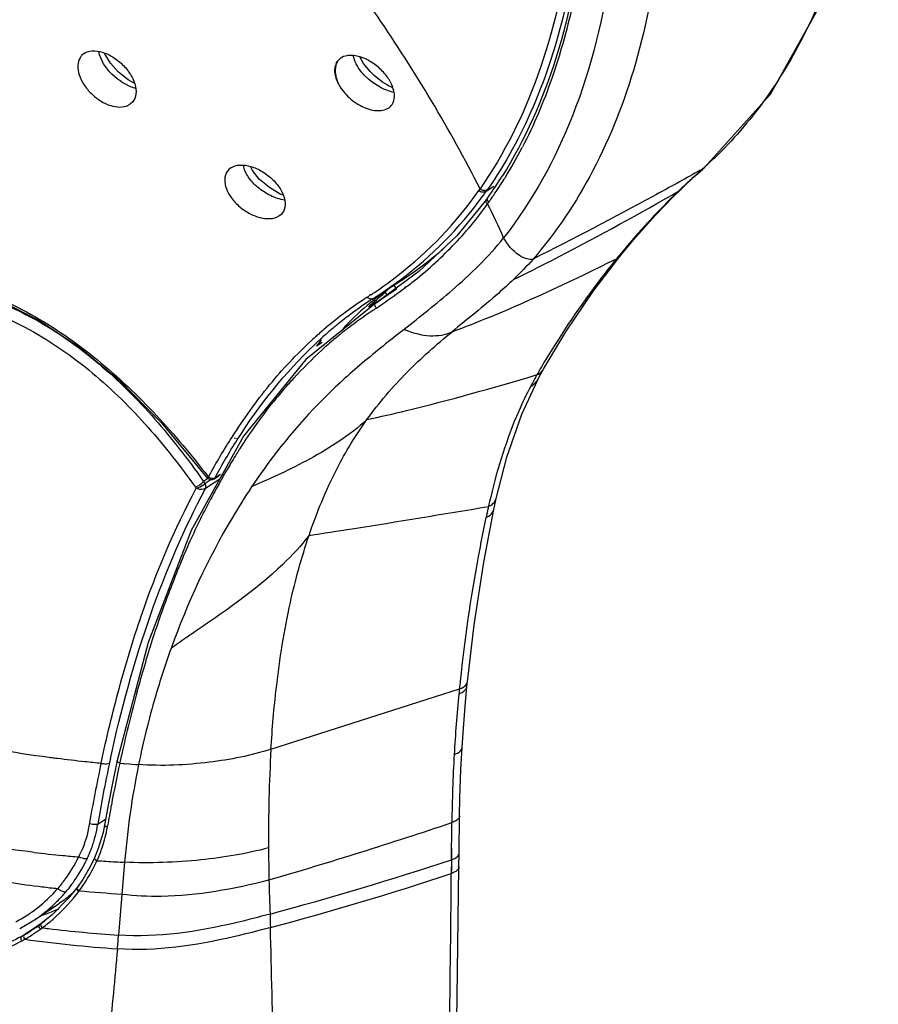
# Model space of a CAD drawing. Header units: millimetres. Extents: x 113 to 769, y -81 to 829.
# Tile 5 of 30: x 440 to 480, y 249 to 295. Entities that reach past the tile are written whole.
import ezdxf

# ---------------------------------------------------------------- set-up
doc = ezdxf.new("R2010")
doc.units = ezdxf.units.MM
doc.header["$LTSCALE"] = 65.395
doc.layers.get('0').update_dxf_attribs({"linetype": 'CONTINUOUS'})

msp = doc.modelspace()

# ---------------------------------------------------------------- linework, layer by layer
at = {"color": 7, "linetype": 'CONTINUOUS'}
for p, q in [((443.297, 292.962), (443.152, 292.852)), ((455.112, 292.629), (455.047, 292.548)), ((465.437, 292.915), (465.445, 292.944)), ((445.359, 290.549), (445.32, 290.527)), ((450.089, 287.602), (449.984, 287.513)), ((462.073, 286.204), (462.018, 286.128)), ((462.234, 286.153), (462.285, 286.226)), ((462.334, 286.296), (462.358, 286.332)), ((468.287, 283.538), (468.288, 283.538)), ((458.868, 282.772), (456.981, 281.387)), ((456.692, 281.476), (458.042, 282.35)), ((457.7, 282.115), (457.831, 281.966)), ((457.821, 281.958), (456.538, 281.097)), ((456.961, 281.593), (456.989, 281.614)), ((456.961, 281.593), (456.99, 281.613)), ((456.869, 281.314), (453.598, 278.671)), ((456.739, 281.418), (456.794, 281.462)), ((456.747, 281.412), (456.814, 281.469)), ((456.794, 281.462), (456.808, 281.474)), ((456.98, 281.386), (456.918, 281.346)), ((454.356, 279.458), (454.088, 279.279)), ((454.286, 279.564), (454.304, 279.561)), ((454.299, 279.554), (454.304, 279.561)), ((453.598, 278.671), (450.694, 275.086)), ((449.018, 273.221), (449.05, 273.181)), ((449.019, 273.221), (449.05, 273.181)), ((449.32, 273.1), (449.543, 273.243)), ((462.361, 271.675), (462.361, 271.675)), ((446.235, 265.459), (444.787, 259.955)), ((461.108, 263.406), (461.132, 263.634)), ((444.372, 257.877), (444.207, 256.939)), ((460.745, 255.635), (460.767, 257.375)), ((460.738, 254.996), (460.745, 255.636)), ((442.91, 254.015), (442.5, 253.506)), ((442.931, 254.043), (442.91, 254.015)), ((443.187, 254.414), (442.931, 254.043)), ((442.5, 253.506), (441.767, 252.769)), ((440.936, 252.529), (441.992, 253.228)), ((442.006, 253.238), (442.101, 253.301)), ((441.767, 252.769), (441.254, 252.351)), ((440.247, 252.128), (440.781, 252.43)), ((440.327, 251.754), (441.139, 252.299)), ((440.781, 252.43), (440.935, 252.529)), ((441.105, 252.276), (441.423, 252.489)), ((440.921, 252.115), (440.833, 252.057))]:
    msp.add_line(p, q, dxfattribs=at)
at = {"color": 9, "linetype": 'CONTINUOUS'}
for p, q in [((472.086, 287.54), (471.742, 287.348)), ((472.087, 287.541), (471.743, 287.351)), ((472.087, 287.541), (472.198, 287.623)), ((471.68, 287.175), (471.793, 287.26)), ((471.816, 287.298), (471.785, 287.269)), ((462.362, 286.736), (462.003, 286.504)), ((470.98, 286.517), (471.104, 286.615)), ((470.725, 286.244), (470.593, 286.137)), ((470.666, 286.337), (470.98, 286.517)), ((468.082, 283.36), (468.287, 283.538)), ((458.199, 282.025), (458.252, 282.064)), ((458.226, 282.009), (458.278, 282.048)), ((456.623, 281.692), (456.566, 281.651)), ((456.632, 281.686), (456.572, 281.647)), ((457.09, 281.463), (457.823, 281.955)), ((457.274, 281.785), (457.381, 281.663)), ((456.867, 281.313), (456.538, 281.097)), ((456.868, 281.314), (457.09, 281.463)), ((456.918, 281.346), (456.868, 281.314)), ((456.885, 281.058), (457.104, 281.22)), ((456.885, 281.058), (457.112, 281.215)), ((454.106, 279.776), (454.115, 279.784)), ((454.116, 279.759), (454.125, 279.767)), ((464.346, 277.942), (464.375, 277.951)), ((464.347, 277.943), (464.375, 277.951)), ((450.252, 275.006), (450.287, 274.994)), ((450.317, 274.991), (450.352, 274.978)), ((450.554, 274.554), (450.575, 274.587)), ((450.56, 274.541), (450.582, 274.574)), ((449.621, 273.308), (449.348, 273.134)), ((449.761, 273.258), (449.794, 273.316)), ((449.766, 273.248), (449.8, 273.306)), ((448.782, 273.037), (448.826, 272.974)), ((449.013, 273.098), (448.826, 272.974)), ((448.893, 272.879), (448.826, 272.974)), ((449.175, 273.066), (448.893, 272.879)), ((449.58, 273.086), (448.919, 272.649)), ((448.961, 273.176), (448.962, 273.176)), ((449.05, 273.181), (449.081, 273.238)), ((449.05, 273.181), (449.081, 273.237)), ((449.348, 273.134), (449.32, 273.1)), ((462.111, 271.807), (462.095, 271.733)), ((462.113, 271.808), (462.096, 271.734)), ((451.969, 260.484), (460.758, 263.301)), ((444.914, 259.837), (444.932, 259.922)), ((444.914, 259.837), (444.934, 259.92)), ((443.888, 256.994), (444.26, 257.239)), ((444.338, 256.851), (444.349, 256.914)), ((444.338, 256.851), (444.35, 256.914)), ((460.389, 255.33), (460.402, 256.943)), ((460.399, 256.4), (460.405, 257.067)), ((445.143, 255.213), (444.861, 251.814)), ((460.389, 255.33), (460.378, 254.69)), ((443.003, 253.856), (443.024, 253.884)), ((442.027, 253.252), (441.992, 253.228))]:
    msp.add_line(p, q, dxfattribs=at)
at = {"color": 7, "linetype": 'CONTINUOUS'}
for points in [[(472.198, 287.623), (475.268, 291.039), (477.791, 295.561), (479.485, 300.919), (480.3, 306.988), (480.216, 313.624), (479.31, 320.324)], [(445.591, 291.556), (445.308, 291.708), (444.862, 292.065), (444.489, 292.488), (444.226, 292.926), (444.221, 292.94)], [(456.607, 292.084), (456.283, 292.477), (456.115, 292.777)], [(452.533, 286.334), (452.402, 286.381), (451.892, 286.68), (451.441, 287.066), (451.101, 287.484), (451.008, 287.661)], [(471.793, 287.26), (471.859, 287.32), (472.112, 287.547), (472.198, 287.623)], [(471.104, 286.615), (471.259, 286.764), (471.605, 287.088), (471.793, 287.26)], [(470.725, 286.244), (470.784, 286.302), (471.024, 286.538), (471.104, 286.615)], [(462.018, 286.128), (460.633, 284.44), (458.868, 282.772)], [(468.287, 283.538), (468.983, 284.371), (469.904, 285.397), (470.725, 286.244)], [(464.697, 278.242), (465.724, 279.954), (467.018, 281.874), (468.288, 283.538)], [(437.567, 282.078), (439.332, 281.418), (441.183, 280.467), (443.001, 279.258), (444.869, 277.714), (446.863, 275.705), (448.961, 273.176)], [(464.411, 277.72), (464.452, 277.796), (464.637, 278.135), (464.697, 278.242)], [(462.471, 272.187), (462.966, 274.11), (463.666, 276.116), (464.411, 277.72)], [(450.694, 275.086), (448.245, 270.688), (446.235, 265.459)], [(448.962, 273.176), (449.031, 273.109), (449.142, 273.064), (449.254, 273.071), (449.32, 273.1)], [(462.361, 271.675), (462.454, 272.108), (462.471, 272.187)], [(461.132, 263.633), (461.446, 266.289), (461.892, 269.216), (462.361, 271.675)], [(460.884, 260.561), (460.943, 261.471), (461.039, 262.679), (461.108, 263.406)], [(460.767, 257.374), (460.784, 258.211), (460.831, 259.54), (460.884, 260.561)], [(444.787, 259.955), (444.615, 259.138), (444.372, 257.877)], [(444.207, 256.939), (444.142, 256.61), (443.915, 255.851), (443.737, 255.417)], [(443.737, 255.417), (443.584, 255.098), (443.187, 254.414)], [(460.508, 238.46), (460.595, 244.357), (460.677, 250.136), (460.738, 254.996)]]:
    msp.add_lwpolyline(points, dxfattribs=at)
at = {"color": 9, "linetype": 'CONTINUOUS'}
msp.add_lwpolyline([(460.392, 255.86), (460.382, 254.902), (460.381, 254.691)], dxfattribs=at)
at = {"color": 7, "linetype": 'CONTINUOUS'}
for centre, radius, start, end in [((443.596, 292.417), 0.621, 135.6016, 148.7581), ((444.348, 298.602), 21.796, 328.3785, 332.4329), ((445.697, 297.932), 20.142, 324.4142, 327.8419), ((445.819, 297.709), 20.075, 325.476, 327.8746), ((445.502, 297.91), 20.45, 327.8704, 328.3344), ((445.95, 297.594), 19.901, 324.3992, 324.9091), ((441.22, 300.862), 25.651, 325.2065, 325.3987), ((448.497, 297.058), 17.536, 310.171, 311.0595), ((448.604, 296.929), 17.368, 304.0175, 310.1756), ((448.67, 296.836), 17.254, 302.9011, 304.0082), ((465.638, 270.341), 14.209, 123.9595, 127.4964), ((465.479, 270.55), 13.946, 128.1317, 128.4392), ((465.517, 270.501), 14.008, 127.6449, 128.1316), ((465.09, 271.011), 13.344, 130.3021, 136.9788), ((465.362, 270.694), 13.761, 128.8025, 130.3151), ((464.638, 271.415), 13.159, 141.7926, 143.2992), ((438.845, 260.256), 7.901, 287.7037, 289.0566), ((438.726, 260.591), 8.256, 289.0731, 293.5058), ((438.64, 260.797), 8.48, 293.4874, 293.8319), ((436.459, 258.767), 8.01, 303.8567, 305.6367), ((436.414, 258.831), 8.088, 305.6345, 306.0393), ((436.395, 258.855), 8.118, 306.0425, 306.7859)]:
    msp.add_arc(centre, radius, start, end, dxfattribs=at)
at = {"color": 9, "linetype": 'CONTINUOUS'}
for centre, radius, start, end in [((458.297, 293.799), 2.722, 224.6381, 225.9916), ((497.997, 258.334), 39.043, 131.576, 131.8425), ((459.893, 301.362), 18.432, 311.4202, 311.8306), ((494.111, 262.551), 33.308, 132.3306, 132.885), ((498.582, 257.682), 39.919, 132.1675, 132.3702), ((498.317, 257.976), 39.523, 131.8422, 132.1066), ((436.69, 304.062), 30.506, 324.9436, 325.1426), ((445.441, 298.186), 20.268, 324.8023, 325.1026), ((493.269, 263.444), 32.081, 133.4418, 134.0117), ((493.847, 262.835), 32.92, 132.8843, 133.4425), ((446.658, 297.078), 18.335, 307.7548, 324.9189), ((446.961, 297.106), 18.403, 306.934, 323.9429), ((446.415, 297.536), 19.098, 323.8628, 324.1466), ((446.363, 297.574), 19.162, 324.1468, 324.7095), ((496.159, 260.5), 36.206, 134.9204, 140.4187), ((495.163, 261.484), 34.806, 134.6245, 134.9033), ((495.223, 261.423), 34.892, 134.3093, 134.6244), ((495.297, 261.347), 34.998, 134.013, 134.3093), ((427.555, 268.53), 38.652, 24.1532, 26.7412), ((498.191, 258.768), 38.876, 140.3594, 140.7604), ((445.871, 298.061), 19.594, 304.0578, 307.8129), ((445.751, 298.691), 20.397, 303.3435, 306.974), ((445.704, 298.851), 20.987, 306.8091, 307.7165), ((466.942, 265.486), 19.201, 123.1141, 123.7287), ((445.085, 299.213), 20.988, 302.7911, 303.1819), ((445.231, 298.99), 20.723, 303.3798, 303.6193), ((445.327, 298.846), 20.549, 303.619, 304.0893), ((467.619, 264.52), 20.381, 123.8051, 130.327), ((466.721, 265.985), 18.455, 123.9926, 128.8336), ((466.643, 266.095), 18.32, 122.9005, 123.9837), ((470.378, 260.443), 24.639, 123.2054, 123.8126), ((468.592, 263.068), 21.464, 123.7512, 127.3409), ((466.984, 265.657), 18.875, 129.571, 130.3409), ((466.9, 265.759), 18.742, 128.8272, 129.5709), ((466.923, 265.328), 19.314, 131.5777, 132.578), ((467.089, 265.142), 19.563, 131.2339, 131.5442), ((467.248, 264.959), 19.806, 130.331, 131.2326), ((467.199, 265.408), 19.204, 131.0815, 132.0063), ((467.08, 265.545), 19.022, 130.3409, 131.0812), ((466.594, 265.681), 18.174, 129.4245, 130.2201), ((466.821, 265.405), 18.532, 128.6552, 129.4245), ((467.06, 265.106), 18.915, 127.8926, 128.6551), ((467.268, 264.839), 19.252, 127.405, 127.8933), ((467.418, 265.166), 19.53, 132.3565, 133.3486), ((467.3, 265.295), 19.355, 132.0056, 132.3555), ((466.037, 266.324), 17.323, 131.5877, 132.4784), ((466.309, 266.017), 17.733, 130.218, 131.5856), ((502.837, 255.893), 44.338, 149.6216, 150.1654), ((478.994, 269.589), 16.84, 150.2276, 151.6127), ((464.116, 278.573), 0.669, 318.7018, 330.3227), ((479.216, 269.469), 17.093, 151.6113, 152.2921), ((466.215, 265.366), 18.11, 139.8988, 141.3561), ((467.793, 264.038), 20.173, 138.7752, 139.9014), ((471.149, 261.057), 24.624, 147.5593, 148.5245), ((472.55, 260.171), 26.281, 147.3525, 147.5669), ((473.264, 259.713), 27.13, 147.0716, 147.3521), ((474.083, 259.183), 28.105, 146.8445, 147.0719), ((471.742, 260.709), 25.311, 148.553, 150.1273), ((474.463, 259.137), 28.453, 150.2468, 150.6216), ((477.252, 257.582), 31.646, 150.9452, 151.6069), ((475.521, 258.541), 29.668, 150.6213, 150.9412), ((481.078, 255.52), 35.993, 151.6153, 152.559), ((492.376, 265.076), 31.003, 166.5969, 167.4573), ((523.861, 258.352), 63.199, 167.77645, 168.18268), ((484.155, 251.962), 39.149, 160.2549, 163.7127), ((549.831, 254.186), 89.538, 173.91548, 174.15714), ((501.77, 247.697), 58.137, 164.55149, 167.53222), ((517.051, 257.722), 56.569, 174.3403, 174.5686), ((484.401, 251.896), 39.404, 163.7213, 168.4739), ((525.712, 256.618), 65.297, 174.32347, 176.81984), ((521.516, 256.432), 69.665, 176.66515, 180.44918), ((450.032, 324.093), 64.528, 262.51265, 262.62668), ((450.092, 324.557), 64.996, 262.6268, 262.84821), ((450.305, 326.283), 66.735, 262.85191, 263.96153), ((509.42, 245.868), 66.471, 167.69024, 167.87389), ((502.492, 247.534), 58.878, 167.52906, 167.85378), ((532.456, 256.166), 72.056, 176.75869, 179.28414), ((450.523, 328.313), 68.777, 263.95872, 264.59477), ((505.575, 246.53), 62.954, 167.792, 170.44537), ((506.594, 246.45), 63.586, 167.85155, 170.45497), ((506.572, 246.418), 63.101, 167.72131, 169.52985), ((450.774, 330.704), 71.109, 265.27276, 265.50897), ((483.837, 252.027), 38.825, 168.4967, 175.2935), ((450.814, 331.21), 71.616, 265.50921, 265.9789), ((509.641, 245.814), 66.229, 169.49923, 170.35175), ((437.896, 257.931), 6.066, 345.7735, 351.1142), ((438.307, 257.878), 6.118, 340.3511, 349.1166), ((438.425, 257.854), 5.998, 349.1348, 350.3746), ((395.173, 450.339), 203.984, 286.13942, 288.65031), ((438.009, 257.906), 5.95, 340.3357, 345.7375), ((437.913, 257.94), 6.052, 336.525, 340.336), ((543.599, 256.561), 91.749, 180.42155, 181.35308), ((447.744, 312.963), 57.692, 263.21415, 264.54674), ((447.956, 315.131), 59.87, 264.54235, 265.25339), ((437.087, 258.334), 6.574, 323.6526, 334.1354), ((437.134, 258.312), 6.914, 324.956, 334.8965), ((437.441, 258.168), 6.182, 334.0853, 336.3653), ((437.847, 257.968), 6.124, 334.9799, 336.5292), ((436.204, 258.733), 8.388, 335.7546, 336.2752), ((436.917, 258.447), 7.621, 327.5087, 335.5116), ((448.094, 317.052), 61.909, 266.07159, 266.4695), ((448.138, 317.77), 62.629, 266.47014, 267.2589), ((409.28, 410.81), 163.665, 285.10428, 288.1958), ((436.75, 258.584), 6.993, 318.9161, 323.6379), ((413.651, 395.75), 148.598, 284.93221, 288.32924), ((-1353.367, 271.305), 1813.825, 358.962626, 359.475192), ((448.111, 310.678), 57.015, 261.5944, 263.1348), ((448.504, 313.836), 60.197, 263.12294, 263.81772), ((436.821, 258.531), 6.905, 315.2686, 318.861), ((437.101, 258.325), 6.95, 319.7652, 323.4715), ((437.043, 258.369), 7.022, 323.4656, 323.7494), ((437.022, 258.384), 7.047, 323.75, 325.0006), ((436.388, 258.789), 8.252, 324.0762, 327.4816), ((543.459, 256.534), 91.608, 181.33829, 182.33632), ((436.796, 258.556), 6.94, 305.4631, 314.2093), ((436.798, 258.553), 6.936, 314.2093, 315.2707), ((437.055, 258.37), 7.013, 314.8406, 319.7303), ((435.589, 259.358), 9.232, 323.6341, 323.9063), ((448.88, 317.883), 64.266, 264.7712, 266.55636), ((435.702, 259.276), 9.092, 323.9065, 324.1249), ((437.102, 258.32), 6.945, 304.7022, 314.8508), ((436.884, 258.428), 6.785, 297.9407, 304.283), ((436.834, 258.505), 6.876, 304.2701, 305.4506), ((437.187, 258.204), 6.801, 303.9675, 304.6697), ((527.815, 254.132), 75.899, 181.00603, 181.48124), ((437.196, 258.191), 6.785, 303.4887, 303.9674), ((433.937, 261.899), 12.21, 307.0853, 307.509), ((448.965, 313.111), 61.433, 262.83203, 263.10746), ((436.641, 258.478), 7.668, 298.7296, 299.8082), ((436.6, 258.548), 7.749, 299.8163, 301.9098), ((436.559, 258.523), 7.936, 300.0164, 301.7075), ((436.545, 258.638), 7.855, 301.9081, 303.0935), ((436.544, 258.544), 7.962, 301.7155, 303.8076), ((436.494, 258.622), 8.054, 303.8027, 304.25), ((436.542, 258.551), 7.969, 304.2479, 305.8927), ((449.34, 316.691), 65.032, 263.15828, 266.0507), ((202.309, 272.66), 243.446, 354.93702, 355.08764), ((436.66, 258.352), 7.738, 298.5127, 299.5905), ((436.506, 258.613), 8.041, 299.6208, 300.0192), ((449.229, 315.05), 64.027, 262.14633, 266.03792)]:
    msp.add_arc(centre, radius, start, end, dxfattribs=at)
at = {"color": 7, "linetype": 'CONTINUOUS'}
msp.add_ellipse((388.398, 300.986), major_axis=(91.627, 32.318), ratio=0.529104, start_param=-0.935825, end_param=-0.923808, dxfattribs=at)
at = {"color": 9, "linetype": 'CONTINUOUS'}
for points, knots in [([(419.563, 376.676), (423.839, 375.178), (432.471, 370.561), (444.108, 360.713), (454.521, 348.204), (462.853, 334.052), (467.63, 321.53), (469.761, 311.676), (470.452, 304.794), (470.26, 298.387), (469.18, 292.584), (467.221, 287.508), (465.284, 284.602), (464.193, 283.347)], [0, 0, 0, 0, 0.118197, 0.252197, 0.39574, 0.540755, 0.678918, 0.743214, 0.803346, 0.858921, 0.909882, 0.95661, 1, 1, 1, 1]), ([(478.954, 319.787), (479.589, 316.471), (480.321, 310.092), (479.624, 301.03), (477.404, 294.421), (474.682, 290.169), (473.055, 288.406), (472.186, 287.628)], [0, 0, 0, 0, 0.295937, 0.55938, 0.791172, 0.897746, 1, 1, 1, 1]), ([(465.606, 313.53), (465.861, 312.188), (466.276, 309.541), (466.655, 305.027), (466.592, 300.145), (465.825, 295.045), (464.371, 290.493), (462.903, 287.794), (462.064, 286.591)], [0, 0, 0, 0, 0.147261, 0.288339, 0.487564, 0.671827, 0.841917, 1, 1, 1, 1]), ([(461.722, 286.628), (460.307, 289.411), (456.965, 294.964), (452.993, 300.078), (450.805, 302.601)], [0, 0, 0, 0, 0.48318, 1, 1, 1, 1]), ([(445.657, 291.308), (445.242, 291.426), (444.502, 291.881), (444.017, 292.628), (443.94, 293.025)], [0, 0, 0, 0, 0.516226, 1, 1, 1, 1]), ([(455.078, 292.58), (455.039, 292.52), (454.907, 292.195), (454.985, 291.825), (455.084, 291.573)], [0, 0, 0, 0, 0.21051, 1, 1, 1, 1]), ([(456.36, 291.886), (456.289, 291.959), (456.044, 292.236), (455.858, 292.579), (455.81, 292.843)], [0, 0, 0, 0, 0.274166, 1, 1, 1, 1]), ([(457.715, 291.113), (457.597, 291.14), (457.117, 291.294), (456.68, 291.576), (456.406, 291.841)], [0, 0, 0, 0, 0.241225, 1, 1, 1, 1]), ([(452.604, 286.091), (452.379, 286.135), (451.935, 286.288), (451.349, 286.66), (450.899, 287.143), (450.717, 287.533), (450.681, 287.725)], [0, 0, 0, 0, 0.259683, 0.526225, 0.779024, 1, 1, 1, 1]), ([(471.742, 287.348), (471.099, 286.99), (468.603, 285.617), (466.08, 284.294), (464.192, 283.346)], [0, 0, 0, 0, 0.258341, 1, 1, 1, 1]), ([(461.721, 286.628), (461.772, 286.589), (461.887, 286.538), (462.017, 286.56), (462.064, 286.591)], [0, 0, 0, 0, 0.528602, 1, 1, 1, 1]), ([(462.003, 286.504), (461.956, 286.473), (461.827, 286.451), (461.712, 286.502), (461.662, 286.54)], [0, 0, 0, 0, 0.471166, 1, 1, 1, 1]), ([(462.071, 285.921), (462.038, 285.946), (461.986, 286.011), (461.997, 286.099), (462.018, 286.128)], [0, 0, 0, 0, 0.535685, 1, 1, 1, 1]), ([(462.13, 286.008), (462.117, 286.018), (462.072, 286.06), (462.048, 286.129), (462.06, 286.173)], [0, 0, 0, 0, 0.273779, 1, 1, 1, 1]), ([(463.288, 282.4), (463.883, 282.688), (466.377, 283.934), (468.82, 285.28), (470.666, 286.337)], [0, 0, 0, 0, 0.237016, 1, 1, 1, 1]), ([(458.543, 282.249), (459.221, 282.774), (460.473, 283.934), (461.594, 285.225), (462.072, 285.921)], [0, 0, 0, 0, 0.503934, 1, 1, 1, 1]), ([(458.174, 280.072), (458.929, 280.671), (460.583, 281.973), (462.116, 283.442), (462.823, 284.342)], [0, 0, 0, 0, 0.457108, 1, 1, 1, 1]), ([(464.193, 283.347), (464.099, 283.321), (463.856, 283.346), (463.326, 283.623), (462.998, 284.028), (462.821, 284.344)], [0, 0, 0, 0, 0.164858, 0.389307, 1, 1, 1, 1]), ([(460.417, 279.96), (461.018, 280.183), (463.623, 281.202), (466.151, 282.404), (468.082, 283.36)], [0, 0, 0, 0, 0.229454, 1, 1, 1, 1]), ([(468.082, 283.36), (467.769, 282.977), (466.506, 281.366), (465.372, 279.654), (464.587, 278.315)], [0, 0, 0, 0, 0.241574, 1, 1, 1, 1]), ([(463.288, 282.4), (463.056, 282.178), (462.127, 281.331), (461.139, 280.553), (460.417, 279.96)], [0, 0, 0, 0, 0.255782, 1, 1, 1, 1]), ([(437.842, 281.86), (438.911, 281.542), (441.076, 280.615), (444.006, 278.544), (446.595, 275.95), (448.089, 274.019), (448.782, 273.037)], [0, 0, 0, 0, 0.234054, 0.48914, 0.747943, 1, 1, 1, 1]), ([(437.658, 281.334), (438.71, 281.021), (440.837, 280.12), (443.724, 278.101), (446.278, 275.564), (447.754, 273.674), (448.441, 272.711)], [0, 0, 0, 0, 0.234232, 0.488861, 0.747505, 1, 1, 1, 1]), ([(456.751, 281.515), (456.71, 281.488), (456.635, 281.477), (456.57, 281.497), (456.553, 281.503)], [0, 0, 0, 0, 0.72844, 1, 1, 1, 1]), ([(456.885, 281.058), (456.847, 281.093), (456.795, 281.183), (456.833, 281.291), (456.868, 281.314)], [0, 0, 0, 0, 0.546156, 1, 1, 1, 1]), ([(458.176, 280.07), (457.521, 279.552), (456.223, 278.526), (453.683, 276.225), (452.045, 274.192), (451.062, 272.72)], [0, 0, 0, 0, 0.243936, 0.483219, 1, 1, 1, 1]), ([(456.446, 275.861), (457.01, 276.646), (458.252, 278.106), (459.691, 279.363), (460.417, 279.96)], [0, 0, 0, 0, 0.506907, 1, 1, 1, 1]), ([(458.175, 280.071), (458.563, 279.91), (459.313, 279.698), (460.105, 279.812), (460.417, 279.96)], [0, 0, 0, 0, 0.548862, 1, 1, 1, 1]), ([(449.081, 273.238), (449.418, 273.851), (450.283, 275.315), (451.821, 277.477), (453.156, 278.908), (453.855, 279.55)], [0, 0, 0, 0, 0.264186, 0.641429, 1, 1, 1, 1]), ([(449.348, 273.134), (449.675, 273.739), (450.988, 275.983), (452.621, 278.055), (454.012, 279.368)], [0, 0, 0, 0, 0.264414, 1, 1, 1, 1]), ([(452.62, 277.332), (452.758, 277.489), (453.308, 278.099), (453.886, 278.686), (454.338, 279.101)], [0, 0, 0, 0, 0.25318, 1, 1, 1, 1]), ([(456.446, 275.861), (457.063, 275.996), (459.718, 276.604), (462.34, 277.348), (464.346, 277.942)], [0, 0, 0, 0, 0.231798, 1, 1, 1, 1]), ([(464.083, 277.417), (463.883, 277.035), (463.091, 275.384), (462.542, 273.623), (462.218, 272.262)], [0, 0, 0, 0, 0.235417, 1, 1, 1, 1]), ([(464.084, 277.417), (464.119, 277.433), (464.25, 277.507), (464.359, 277.622), (464.411, 277.72)], [0, 0, 0, 0, 0.261695, 1, 1, 1, 1]), ([(450.575, 274.587), (450.695, 274.769), (451.173, 275.48), (451.672, 276.177), (452.07, 276.675)], [0, 0, 0, 0, 0.25495, 1, 1, 1, 1]), ([(456.446, 275.861), (455.651, 275.137), (453.878, 273.994), (451.985, 273.128), (451.062, 272.72)], [0, 0, 0, 0, 0.515913, 1, 1, 1, 1]), ([(453.744, 270.457), (454.103, 271.517), (454.865, 273.398), (455.92, 275.13), (456.446, 275.861)], [0, 0, 0, 0, 0.554399, 1, 1, 1, 1]), ([(448.48, 272.657), (448.516, 272.665), (448.666, 272.714), (448.806, 272.797), (448.893, 272.879)], [0, 0, 0, 0, 0.239001, 1, 1, 1, 1]), ([(448.919, 272.649), (448.926, 272.664), (448.943, 272.742), (448.92, 272.823), (448.893, 272.879)], [0, 0, 0, 0, 0.208716, 1, 1, 1, 1]), ([(448.962, 273.176), (448.964, 273.173), (448.992, 273.156), (449.026, 273.171), (449.05, 273.181)], [0, 0, 0, 0, 0.147678, 1, 1, 1, 1]), ([(444.042, 259.842), (444.296, 261.024), (444.856, 263.327), (446.16, 267.67), (447.467, 270.745), (448.48, 272.657)], [0, 0, 0, 0, 0.266709, 0.522616, 1, 1, 1, 1]), ([(444.477, 260.039), (444.975, 262.319), (446.15, 266.64), (447.907, 270.771), (448.92, 272.649)], [0, 0, 0, 0, 0.52235, 1, 1, 1, 1]), ([(451.062, 272.72), (450.751, 272.254), (449.257, 269.875), (448.067, 267.304), (447.307, 265.188)], [0, 0, 0, 0, 0.199483, 1, 1, 1, 1]), ([(448.919, 272.649), (448.891, 272.632), (448.748, 272.58), (448.586, 272.609), (448.48, 272.657)], [0, 0, 0, 0, 0.221965, 1, 1, 1, 1]), ([(445.733, 263.183), (445.956, 263.992), (446.309, 265.191), (446.826, 266.759), (447.389, 268.251), (448.103, 270.057), (448.787, 271.437), (449.135, 272.107)], [0, 0, 0, 0, 0.263272, 0.391601, 0.517658, 0.763268, 1, 1, 1, 1]), ([(462.236, 271.874), (462.266, 271.894), (462.372, 271.973), (462.451, 272.093), (462.471, 272.187)], [0, 0, 0, 0, 0.275055, 1, 1, 1, 1]), ([(453.744, 270.457), (454.413, 270.56), (457.205, 270.993), (459.993, 271.455), (462.113, 271.808)], [0, 0, 0, 0, 0.239568, 1, 1, 1, 1]), ([(462, 271.294), (462.089, 271.333), (462.248, 271.429), (462.344, 271.594), (462.361, 271.675)], [0, 0, 0, 0, 0.541592, 1, 1, 1, 1]), ([(461.999, 271.294), (461.869, 270.688), (461.364, 268.166), (461.004, 265.617), (460.798, 263.677)], [0, 0, 0, 0, 0.241294, 1, 1, 1, 1]), ([(453.744, 270.457), (453.371, 269.978), (451.735, 268.206), (449.722, 266.858), (448.244, 265.842)], [0, 0, 0, 0, 0.25289, 1, 1, 1, 1]), ([(451.969, 260.484), (452.026, 261.448), (452.226, 263.743), (452.751, 267.094), (453.397, 269.432), (453.744, 270.457)], [0, 0, 0, 0, 0.285047, 0.680401, 1, 1, 1, 1]), ([(448.244, 265.842), (448.164, 265.787), (447.85, 265.571), (447.538, 265.353), (447.308, 265.188)], [0, 0, 0, 0, 0.254773, 1, 1, 1, 1]), ([(460.735, 263.077), (460.787, 263.094), (460.941, 263.154), (461.097, 263.291), (461.108, 263.406)], [0, 0, 0, 0, 0.320992, 1, 1, 1, 1]), ([(460.758, 263.301), (460.802, 263.316), (460.941, 263.372), (461.079, 263.474), (461.117, 263.572)], [0, 0, 0, 0, 0.30757, 1, 1, 1, 1]), ([(432.233, 262.225), (433.661, 261.727), (436.768, 260.88), (439.939, 260.337), (441.624, 260.115)], [0, 0, 0, 0, 0.470892, 1, 1, 1, 1]), ([(451.969, 260.484), (451.036, 260.185), (448.981, 259.793), (446.89, 259.693), (445.792, 259.77)], [0, 0, 0, 0, 0.470745, 1, 1, 1, 1]), ([(460.515, 260.24), (460.567, 260.258), (460.717, 260.317), (460.877, 260.45), (460.884, 260.561)], [0, 0, 0, 0, 0.329926, 1, 1, 1, 1]), ([(444.914, 259.837), (444.895, 259.843), (444.844, 259.864), (444.779, 259.916), (444.787, 259.955)], [0, 0, 0, 0, 0.332125, 1, 1, 1, 1]), ([(444.044, 259.842), (444.078, 259.832), (444.205, 259.804), (444.343, 259.8), (444.432, 259.831)], [0, 0, 0, 0, 0.275829, 1, 1, 1, 1]), ([(440.928, 255.675), (439.368, 255.861), (436.433, 256.334), (433.557, 257.107), (432.236, 257.567)], [0, 0, 0, 0, 0.528826, 1, 1, 1, 1]), ([(460.767, 257.374), (460.767, 257.345), (460.739, 257.258), (460.606, 257.147), (460.48, 257.093), (460.406, 257.067)], [0, 0, 0, 0, 0.179339, 0.523986, 1, 1, 1, 1]), ([(443.888, 256.994), (443.862, 256.985), (443.732, 256.961), (443.597, 256.975), (443.497, 257)], [0, 0, 0, 0, 0.213658, 1, 1, 1, 1]), ([(444.338, 256.848), (444.319, 256.852), (444.271, 256.865), (444.201, 256.904), (444.207, 256.939)], [0, 0, 0, 0, 0.348387, 1, 1, 1, 1]), ([(451.854, 255.885), (450.824, 255.609), (448.59, 255.242), (446.329, 255.16), (445.143, 255.213)], [0, 0, 0, 0, 0.473164, 1, 1, 1, 1]), ([(443.394, 255.38), (443.337, 255.366), (443.196, 255.382), (443.069, 255.431), (443.002, 255.466)], [0, 0, 0, 0, 0.43729, 1, 1, 1, 1]), ([(443.738, 255.417), (443.728, 255.397), (443.769, 255.332), (443.819, 255.305), (443.853, 255.288)], [0, 0, 0, 0, 0.365324, 1, 1, 1, 1]), ([(460.387, 255.329), (460.439, 255.347), (460.581, 255.404), (460.744, 255.529), (460.745, 255.635)], [0, 0, 0, 0, 0.340469, 1, 1, 1, 1]), ([(460.738, 254.996), (460.737, 254.966), (460.709, 254.88), (460.578, 254.771), (460.455, 254.717), (460.381, 254.691)], [0, 0, 0, 0, 0.179354, 0.523916, 1, 1, 1, 1]), ([(442.406, 253.836), (442.353, 253.817), (442.201, 253.855), (442.085, 253.933), (442.021, 253.988)], [0, 0, 0, 0, 0.399272, 1, 1, 1, 1]), ([(442.904, 253.992), (442.904, 253.997), (442.905, 254.005), (442.908, 254.012), (442.911, 254.015)], [0, 0, 0, 0, 0.522999, 1, 1, 1, 1]), ([(443.003, 253.856), (442.989, 253.866), (442.947, 253.903), (442.904, 253.953), (442.904, 253.992)], [0, 0, 0, 0, 0.30588, 1, 1, 1, 1]), ([(442.924, 254.02), (442.924, 254.024), (442.925, 254.032), (442.929, 254.04), (442.931, 254.043)], [0, 0, 0, 0, 0.522813, 1, 1, 1, 1]), ([(443.024, 253.884), (443.01, 253.895), (442.968, 253.931), (442.925, 253.98), (442.924, 254.02)], [0, 0, 0, 0, 0.305202, 1, 1, 1, 1]), ([(445.02, 253.733), (445.627, 253.655), (447.938, 253.549), (450.234, 253.979), (451.876, 254.394)], [0, 0, 0, 0, 0.265268, 1, 1, 1, 1]), ([(451.927, 252.799), (451.399, 252.656), (449.098, 252.058), (446.692, 251.687), (444.861, 251.814)], [0, 0, 0, 0, 0.229589, 1, 1, 1, 1]), ([(441.213, 252.095), (441.204, 252.108), (441.173, 252.153), (441.149, 252.207), (441.151, 252.247)], [0, 0, 0, 0, 0.284393, 1, 1, 1, 1]), ([(441.3, 252.158), (441.29, 252.171), (441.259, 252.216), (441.234, 252.27), (441.236, 252.309)], [0, 0, 0, 0, 0.284814, 1, 1, 1, 1]), ([(451.941, 252.17), (451.371, 252.017), (449.047, 251.417), (446.618, 251.05), (444.805, 251.176)], [0, 0, 0, 0, 0.244869, 1, 1, 1, 1]), ([(452.203, 235.776), (452.206, 237.149), (452.181, 242.615), (452.047, 248.079), (451.941, 252.17)], [0, 0, 0, 0, 0.251266, 1, 1, 1, 1]), ([(440.353, 251.553), (440.341, 251.572), (440.312, 251.63), (440.291, 251.724), (440.328, 251.754)], [0, 0, 0, 0, 0.323785, 1, 1, 1, 1]), ([(440.453, 251.824), (440.444, 251.817), (440.412, 251.748), (440.449, 251.673), (440.48, 251.624)], [0, 0, 0, 0, 0.172483, 1, 1, 1, 1]), ([(444.805, 251.176), (444.684, 249.803), (444.153, 244.333), (443.496, 238.877), (443.029, 234.786)], [0, 0, 0, 0, 0.250785, 1, 1, 1, 1])]:
    msp.add_open_spline(points, degree=3, knots=knots, dxfattribs=at)
at = {"color": 7, "linetype": 'CONTINUOUS'}
for points, knots in [([(398.369, 372.551), (399.957, 373.481), (403.587, 374.875), (409.647, 375.308), (416.21, 374.182), (423.084, 371.569), (430.076, 367.561), (436.979, 362.284), (443.583, 355.901), (451.73, 346.161), (458.398, 335.215), (463.164, 323.668), (465.585, 315.193), (466.815, 307.078), (466.812, 299.563), (465.567, 292.874), (463.824, 288.92), (462.749, 287.211)], [0, 0, 0, 0, 0.043524, 0.090275, 0.142104, 0.199823, 0.263384, 0.332101, 0.404847, 0.480201, 0.632094, 0.705553, 0.77528, 0.84007, 0.899124, 0.952229, 1, 1, 1, 1]), ([(398.88, 372.29), (399.685, 372.727), (401.39, 373.485), (405.12, 374.49), (410.329, 374.717), (416.915, 373.421), (423.789, 370.652), (430.748, 366.503), (437.591, 361.108), (444.102, 354.629), (449.077, 348.525), (452.72, 343.273), (455.264, 339.191), (457.586, 335.009), (459.658, 330.758), (461.472, 326.474), (463.502, 320.853), (464.997, 315.232), (465.886, 309.702), (466.341, 304.579), (466.174, 298.585), (464.736, 292.063), (462.857, 288.257), (461.722, 286.628)], [0, 0, 0, 0, 0.021776, 0.044107, 0.091511, 0.144079, 0.20253, 0.266749, 0.335993, 0.409102, 0.48461, 0.52278, 0.560938, 0.598879, 0.63639, 0.67328, 0.709367, 0.778384, 0.811066, 0.842377, 0.900531, 0.952819, 1, 1, 1, 1]), ([(466.983, 314.184), (467.59, 311.238), (468.374, 305.54), (468.136, 297.346), (466.414, 290.167), (464.169, 286.058), (462.823, 284.346)], [0, 0, 0, 0, 0.291182, 0.554348, 0.78914, 1, 1, 1, 1]), ([(466.51, 297.905), (466.452, 297.473), (466.195, 295.799), (465.808, 294.144), (465.446, 292.941)], [0, 0, 0, 0, 0.257807, 1, 1, 1, 1]), ([(443.297, 292.962), (443.565, 293.11), (444.143, 293.037), (444.752, 292.691), (445.204, 292.283), (445.533, 291.8), (445.698, 291.303), (445.662, 290.838), (445.469, 290.615), (445.359, 290.549)], [0, 0, 0, 0, 0.226046, 0.371152, 0.523896, 0.670416, 0.798752, 0.904932, 1, 1, 1, 1]), ([(443.064, 292.74), (443, 292.634), (442.931, 292.36), (443.009, 291.92), (443.232, 291.468), (443.575, 291.051), (444.005, 290.713), (444.57, 290.439), (445.075, 290.401), (445.32, 290.527)], [0, 0, 0, 0, 0.098488, 0.21505, 0.349882, 0.495861, 0.642804, 0.780532, 1, 1, 1, 1]), ([(457.62, 290.565), (457.692, 290.674), (457.764, 290.972), (457.648, 291.442), (457.367, 291.917), (456.953, 292.343), (456.46, 292.668), (455.947, 292.849), (455.469, 292.863), (455.2, 292.724), (455.112, 292.629)], [0, 0, 0, 0, 0.09703, 0.214342, 0.352814, 0.503272, 0.652729, 0.788744, 0.903584, 1, 1, 1, 1]), ([(465.437, 292.913), (465.322, 292.529), (464.842, 291.048), (464.235, 289.606), (463.702, 288.58)], [0, 0, 0, 0, 0.257336, 1, 1, 1, 1]), ([(454.956, 292.327), (454.943, 292.271), (454.917, 292.012), (454.996, 291.753), (455.084, 291.573)], [0, 0, 0, 0, 0.223263, 1, 1, 1, 1]), ([(457.657, 291.332), (457.563, 291.374), (457.179, 291.572), (456.836, 291.847), (456.607, 292.084)], [0, 0, 0, 0, 0.238256, 1, 1, 1, 1]), ([(455.084, 291.573), (455.196, 291.341), (455.523, 290.913), (456.058, 290.524), (456.533, 290.331), (456.952, 290.245), (457.278, 290.288), (457.438, 290.388)], [0, 0, 0, 0, 0.269993, 0.551009, 0.682906, 0.802979, 1, 1, 1, 1]), ([(449.984, 287.512), (449.898, 287.421), (449.779, 287.158), (449.835, 286.705), (450.067, 286.243), (450.444, 285.818), (450.921, 285.48), (451.542, 285.218), (452.094, 285.203), (452.344, 285.361)], [0, 0, 0, 0, 0.094881, 0.205238, 0.33651, 0.482757, 0.632948, 0.775312, 1, 1, 1, 1]), ([(450.089, 287.602), (450.345, 287.776), (450.937, 287.748), (451.58, 287.446), (452.068, 287.069), (452.438, 286.61), (452.643, 286.127), (452.639, 285.659), (452.452, 285.43), (452.344, 285.361)], [0, 0, 0, 0, 0.227235, 0.373266, 0.526757, 0.673561, 0.80119, 0.905737, 1, 1, 1, 1]), ([(437.589, 282.146), (438.682, 281.793), (440.904, 280.838), (443.93, 278.725), (446.658, 276.127), (448.266, 274.2), (449.019, 273.221)], [0, 0, 0, 0, 0.234127, 0.489267, 0.748269, 1, 1, 1, 1]), ([(457.378, 281.881), (457.37, 281.873), (457.336, 281.84), (457.301, 281.809), (457.274, 281.785)], [0, 0, 0, 0, 0.236591, 1, 1, 1, 1]), ([(454.349, 279.67), (454.332, 279.652), (454.308, 279.623), (454.286, 279.59), (454.283, 279.576)], [0, 0, 0, 0, 0.635821, 1, 1, 1, 1]), ([(454.283, 279.576), (454.283, 279.573), (454.283, 279.569), (454.284, 279.565), (454.286, 279.564)], [0, 0, 0, 0, 0.55767, 1, 1, 1, 1]), ([(442.766, 253.827), (442.734, 253.798), (442.61, 253.687), (442.482, 253.581), (442.385, 253.505)], [0, 0, 0, 0, 0.257363, 1, 1, 1, 1])]:
    msp.add_open_spline(points, degree=3, knots=knots, dxfattribs=at)
for points in [[(455.047, 292.548), (455.004, 292.481), (454.973, 292.405), (454.956, 292.327)], [(457.438, 290.388), (457.509, 290.433), (457.573, 290.495), (457.62, 290.565)], [(463.669, 288.515), (463.681, 288.536), (463.692, 288.558), (463.703, 288.58)], [(442.385, 253.505), (442.293, 253.433), (442.198, 253.365), (442.101, 253.301)]]:
    msp.add_open_spline(points, degree=3, dxfattribs=at)
at = {"color": 9, "linetype": 'CONTINUOUS'}
for points in [[(462.06, 286.173), (462.063, 286.186), (462.069, 286.199), (462.077, 286.211)], [(462.073, 285.922), (462.094, 285.95), (462.114, 285.978), (462.132, 286.008)], [(464.193, 283.347), (463.906, 283.017), (463.602, 282.703), (463.288, 282.4)], [(457.112, 281.215), (457.487, 281.475), (457.86, 281.737), (458.226, 282.009)], [(456.553, 281.503), (456.516, 281.518), (456.481, 281.541), (456.452, 281.569)], [(464.375, 277.951), (464.467, 277.994), (464.552, 278.056), (464.619, 278.132)], [(448.441, 272.711), (448.586, 272.767), (448.719, 272.861), (448.826, 272.974)], [(449.153, 273.125), (449.116, 273.138), (449.081, 273.157), (449.05, 273.181)], [(449.256, 273.108), (449.221, 273.107), (449.186, 273.113), (449.153, 273.125)], [(449.348, 273.134), (449.32, 273.118), (449.288, 273.11), (449.256, 273.108)], [(448.441, 272.711), (448.454, 272.693), (448.467, 272.675), (448.48, 272.658)], [(462.113, 271.808), (462.156, 271.827), (462.197, 271.849), (462.236, 271.874)], [(461.117, 263.572), (461.124, 263.592), (461.129, 263.613), (461.132, 263.633)], [(443.494, 256.979), (443.422, 256.536), (443.285, 256.101), (443.105, 255.689)], [(443.884, 255.358), (443.951, 255.51), (444.013, 255.664), (444.069, 255.821)], [(441.94, 252.685), (442.331, 253.039), (442.681, 253.439), (443.003, 253.856)], [(441.371, 252.213), (441.567, 252.363), (441.758, 252.52), (441.94, 252.685)], [(441.151, 252.247), (441.152, 252.263), (441.158, 252.282), (441.172, 252.29)], [(441.214, 252.095), (441.242, 252.116), (441.271, 252.137), (441.3, 252.158)], [(441.236, 252.309), (441.236, 252.324), (441.242, 252.342), (441.254, 252.351)], [(440.327, 251.754), (439.979, 251.562), (439.615, 251.398), (439.24, 251.267)], [(439.258, 251.067), (439.635, 251.199), (440, 251.366), (440.353, 251.553)]]:
    msp.add_open_spline(points, degree=3, dxfattribs=at)

doc.saveas('drawing.dxf')
